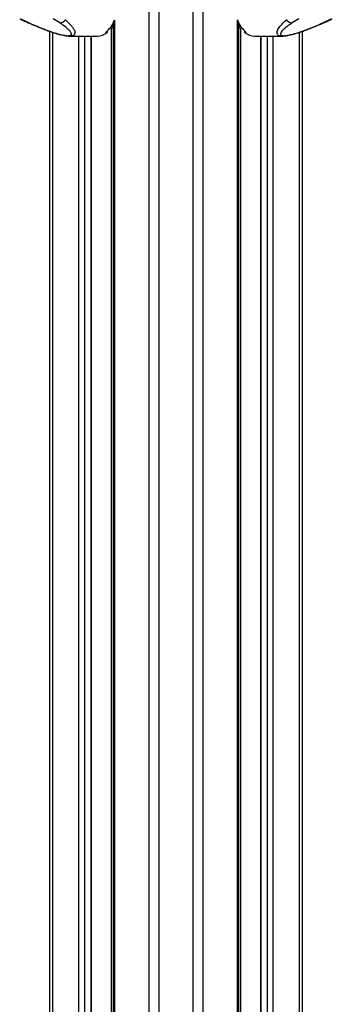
# Model space of a CAD drawing. Header units: millimetres. Extents: x 20 to 23339, y 40 to 19992.
# Tile 118 of 154: x 17862 to 18223, y 4662 to 5800. Entities that reach past the tile are written whole.
import ezdxf

# ---------------------------------------------------------------- set-up
doc = ezdxf.new("R2010")
doc.units = ezdxf.units.MM
doc.header["$LTSCALE"] = 2

msp = doc.modelspace()

# ---------------------------------------------------------------- linework, layer by layer
at = {"color": 8, "linetype": 'Continuous', "lineweight": 25}
for p, q in [((18011.53, 2191.49), (18011.53, 7939.49)), ((18022.61, 7939.49), (18022.61, 2191.49)), ((18062.56, 2191.49), (18062.56, 7939.49)), ((18073.63, 7939.49), (18073.63, 2191.49)), ((17971.43, 5799.24), (17971.43, 2191.49)), ((18113.73, 2191.49), (18113.73, 5799.24)), ((17900.04, 5785.38), (17900.04, 2192.28)), ((17930.52, 2192.39), (17930.52, 5781.02)), ((17936.69, 5781.02), (17936.69, 2761.38)), ((17944.47, 2768.25), (17944.47, 5781.02)), ((17966.45, 5790.42), (17970.05, 5790.28)), ((17970.05, 5791.57), (17967.37, 5791.66)), ((17968.15, 2780.48), (17968.15, 5790.35)), ((18117.8, 5791.66), (18115.12, 5791.57)), ((18115.12, 5790.28), (18118.72, 5790.42)), ((18117.01, 5790.35), (18117.01, 2191.49)), ((18140.69, 5781.02), (18140.69, 2191.49)), ((18148.47, 2191.49), (18148.47, 5781.02)), ((18154.65, 5781.02), (18154.65, 2191.49)), ((18185.13, 2191.49), (18185.13, 5785.38))]:
    msp.add_line(p, q, dxfattribs=at)
at = {"color": 7, "linetype": 'Continuous', "lineweight": 25}
for p, q in [((17863.29, 5800.79), (17872.92, 5796.26)), ((17908.39, 5796.26), (17900.74, 5800.79)), ((17970.05, 5796.17), (17970.05, 2191.49)), ((18115.12, 2191.49), (18115.12, 5796.17)), ((18184.42, 5800.79), (18176.77, 5796.26)), ((18212.25, 5796.26), (18221.88, 5800.79)), ((17896.69, 2191.49), (17896.69, 5786.52)), ((17919.85, 5781.02), (17951.42, 5781.02)), ((17944.9, 2768.46), (17944.9, 5781.02)), ((17961.32, 5785.29), (17963.44, 5785.29)), ((17963.44, 5785.29), (17963.44, 5787.09)), ((17966.45, 5790.42), (17970.05, 5790.28)), ((18115.12, 5790.28), (18118.72, 5790.42)), ((18121.72, 5787.09), (18121.72, 5785.29)), ((18123.85, 5785.29), (18121.72, 5785.29)), ((18133.74, 5781.02), (18165.32, 5781.02)), ((18140.26, 5781.02), (18140.26, 2191.49)), ((18188.48, 5786.51), (18188.48, 2191.49))]:
    msp.add_line(p, q, dxfattribs=at)
at = {"color": 8, "linetype": 'Continuous', "lineweight": 25, "flags": 128}
for points in [[(17871.93, 5796.44), (17872.35, 5796.31), (17872.92, 5796.26)], [(18213.23, 5796.44), (18212.81, 5796.31), (18212.25, 5796.26)]]:
    msp.add_lwpolyline(points, dxfattribs=at)
at = {"color": 7, "linetype": 'Continuous', "lineweight": 25}
for centre, radius, start, end in [((17908.06, 5804.59), 8.34, 272.27338, 326.4096), ((17940.7, 5810.92), 32.89, 308.81908, 340.57429), ((18144.46, 5810.92), 32.89, 199.42571, 231.18092), ((18177.1, 5804.59), 8.34, 213.5904, 267.72662), ((17951.13, 5800.9), 19.88, 270.8294, 308.25479), ((18134.03, 5800.9), 19.88, 231.74521, 269.1706)]:
    msp.add_arc(centre, radius, start, end, dxfattribs=at)
for points, knots in [([(17862.01, 5801.13), (17862.65, 5800.81), (17864.87, 5799.68), (17868.19, 5798.11), (17870.98, 5796.88), (17871.95, 5796.45)], [0, 0, 0, 0, 0.2108033, 0.725035, 1, 1, 1, 1]), ([(17871.93, 5796.45), (17873.93, 5795.57), (17878.06, 5793.76), (17884.26, 5791.2), (17890.25, 5788.84), (17895.67, 5786.84), (17900.56, 5785.18), (17904.88, 5783.82), (17908.69, 5782.76), (17912.15, 5781.93), (17915.34, 5781.36), (17917.9, 5781.04), (17919.33, 5781.07), (17919.84, 5781.08)], [0, 0, 0, 0, 0.1404088, 0.2892936, 0.413942, 0.5268379, 0.6254753, 0.7075515, 0.779599, 0.844238, 0.9050638, 0.9657103, 1, 1, 1, 1]), ([(17872.92, 5796.26), (17876.19, 5794.84), (17882.33, 5792.18), (17890.53, 5788.95), (17897.08, 5786.57), (17901.76, 5785), (17906.15, 5783.67), (17910.36, 5782.56), (17914.4, 5781.75), (17917.77, 5781.43), (17920.14, 5781.62), (17921.7, 5782.4), (17921.92, 5783.68), (17921.27, 5785.21), (17920.02, 5786.93), (17918.01, 5788.98), (17914.3, 5792.16), (17910.76, 5794.61), (17908.39, 5796.26)], [0, 0, 0, 0, 0.1200415, 0.2258655, 0.2796515, 0.3339117, 0.3735608, 0.4139748, 0.461049, 0.4957866, 0.5305265, 0.5716914, 0.6317593, 0.6775173, 0.7239145, 0.7919071, 0.860464, 1, 1, 1, 1]), ([(18176.77, 5796.26), (18174.73, 5794.84), (18170.88, 5792.18), (18167.08, 5788.95), (18164.86, 5786.57), (18163.77, 5785), (18163.31, 5783.67), (18163.46, 5782.56), (18164.53, 5781.75), (18166.76, 5781.43), (18169.8, 5781.62), (18174.19, 5782.4), (18179.11, 5783.68), (18184.05, 5785.21), (18189.11, 5786.93), (18194.68, 5788.98), (18202.76, 5792.16), (18208.44, 5794.61), (18212.25, 5796.26)], [0, 0, 0, 0, 0.1200415, 0.2258655, 0.2796515, 0.3339117, 0.3735608, 0.4139748, 0.461049, 0.4957866, 0.5305265, 0.5716914, 0.6317593, 0.6775173, 0.7239145, 0.7919071, 0.860464, 1, 1, 1, 1]), ([(18165.44, 5781.07), (18165.88, 5781.06), (18167.27, 5781.04), (18169.8, 5781.36), (18173.03, 5781.94), (18176.44, 5782.75), (18180.1, 5783.77), (18184.08, 5785.01), (18188.56, 5786.52), (18193.55, 5788.33), (18199.06, 5790.46), (18205.08, 5792.92), (18209.88, 5794.94), (18212.62, 5796.17), (18213.23, 5796.45)], [0, 0, 0, 0, 0.029277, 0.0927741, 0.154214, 0.2182041, 0.2877093, 0.3650638, 0.4516339, 0.555865, 0.673588, 0.8037364, 0.9560523, 1, 1, 1, 1]), ([(18213.23, 5796.45), (18214.39, 5796.97), (18217.4, 5798.3), (18220.68, 5799.87), (18222.75, 5800.91), (18223.19, 5801.14)], [0, 0, 0, 0, 0.3314683, 0.8567692, 1, 1, 1, 1])]:
    msp.add_open_spline(points, degree=3, knots=knots, dxfattribs=at)
at = {"color": 8, "linetype": 'Continuous', "lineweight": 25}
for points, knots in [([(17915.01, 5799.98), (17917.17, 5797.88), (17920.43, 5794.72), (17923.56, 5790.64), (17925.12, 5787.98), (17925.87, 5785.77), (17925.95, 5783.78), (17924.98, 5782.15), (17922.79, 5781.15), (17920.73, 5781.08), (17919.84, 5781.05)], [0, 0, 0, 0, 0.26144935, 0.39464895, 0.52905354, 0.62072531, 0.71357819, 0.83979303, 0.93062361, 1, 1, 1, 1]), ([(18165.44, 5781.06), (18165.25, 5781.05), (18163.91, 5780.95), (18161.88, 5781.36), (18160.06, 5782.33), (18159.31, 5783.77), (18159.23, 5785.43), (18159.81, 5787.41), (18161.41, 5790.45), (18164.62, 5794.64), (18168.27, 5798.15), (18170.15, 5799.98)], [0, 0, 0, 0, 0.0125651, 0.0909155, 0.1933021, 0.2746553, 0.3579739, 0.4593623, 0.5619937, 0.7729686, 1, 1, 1, 1])]:
    msp.add_open_spline(points, degree=3, knots=knots, dxfattribs=at)

doc.saveas('drawing.dxf')
